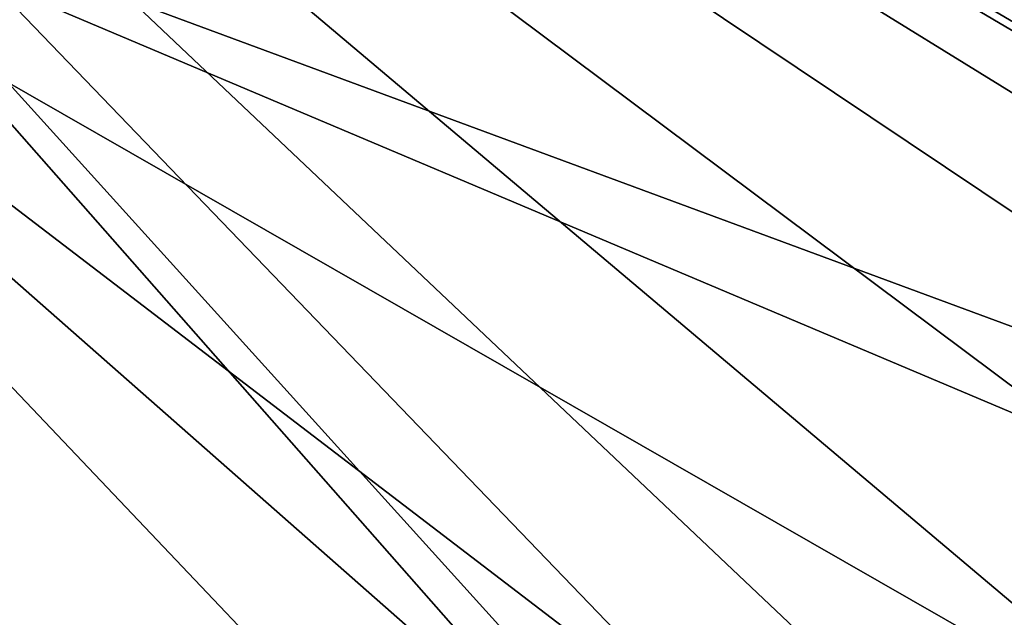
# Model space of a CAD drawing. Header units: millimetres. Extents: x -114 to 114, y -48 to 36.
# Tile 147 of 256: x -94 to -80, y 7 to 16. Entities that reach past the tile are written whole.
import ezdxf

# ---------------------------------------------------------------- set-up
doc = ezdxf.new("R2010")
doc.units = ezdxf.units.MM
doc.header["$LTSCALE"] = 65.185185
doc.layers.add('2', color=7, linetype='CONTINUOUS')
doc.layers.add('7', color=7, linetype='CONTINUOUS')

msp = doc.modelspace()

# ---------------------------------------------------------------- linework, layer by layer
at = {"layer": '2', "linetype": 'CONTINUOUS'}
for points in [[(113, 35, 92.5), (-113, 35, 92.5), (72.725, 6.847, 92.5), (113, 35, 92.5)], [(-113, 35, 92.5), (-113, -35, 92.5), (-77.619, -5.172, 92.5), (-113, 35, 92.5)], [(-113, 35, 92.5), (-37.2, 0, 92.5), (-35.366, 6.848, 92.5), (-113, 35, 92.5)], [(-37.2, 0, 92.5), (-113, 35, 92.5), (-65.328, 7.119, 92.5), (-37.2, 0, 92.5)], [(-23.5, 13.7, 92.5), (-113, 35, 92.5), (-30.351, 11.864, 92.5), (-23.5, 13.7, 92.5)], [(-113, 35, 92.5), (-23.5, 13.7, 92.5), (17.674, 4.231, 92.5), (-113, 35, 92.5)], [(-30.351, 11.864, 92.5), (-113, 35, 92.5), (-35.366, 6.848, 92.5), (-30.351, 11.864, 92.5)], [(-113, 35, 92.5), (63.3, 0, 92.5), (64.674, 4.231, 92.5), (-113, 35, 92.5)], [(63.3, 0, 92.5), (-113, 35, 92.5), (25.725, 6.847, 92.5), (63.3, 0, 92.5)], [(72.725, 6.847, 92.5), (-113, 35, 92.5), (68.275, 6.847, 92.5), (72.725, 6.847, 92.5)], [(68.275, 6.847, 92.5), (-113, 35, 92.5), (64.674, 4.231, 92.5), (68.275, 6.847, 92.5)], [(25.725, 6.847, 92.5), (-113, 35, 92.5), (21.275, 6.847, 92.5), (25.725, 6.847, 92.5)], [(21.275, 6.847, 92.5), (-113, 35, 92.5), (17.674, 4.231, 92.5), (21.275, 6.847, 92.5)], [(-70.5, 8.8, 92.5), (-113, 35, 92.5), (-73.219, 8.369, 92.5), (-70.5, 8.8, 92.5)], [(-113, 35, 92.5), (-70.5, 8.8, 92.5), (-67.781, 8.369, 92.5), (-113, 35, 92.5)], [(-73.219, 8.369, 92.5), (-113, 35, 92.5), (-75.672, 7.119, 92.5), (-73.219, 8.369, 92.5)], [(-75.672, 7.119, 92.5), (-113, 35, 92.5), (-77.619, 5.172, 92.5), (-75.672, 7.119, 92.5)], [(-77.619, 5.172, 92.5), (-113, 35, 92.5), (-78.869, 2.719, 92.5), (-77.619, 5.172, 92.5)], [(-78.869, 2.719, 92.5), (-113, 35, 92.5), (-79.3, 0, 92.5), (-78.869, 2.719, 92.5)], [(-79.3, 0, 92.5), (-113, 35, 92.5), (-78.869, -2.719, 92.5), (-79.3, 0, 92.5)], [(-78.869, -2.719, 92.5), (-113, 35, 92.5), (-77.619, -5.172, 92.5), (-78.869, -2.719, 92.5)], [(-65.328, 7.119, 92.5), (-113, 35, 92.5), (-67.781, 8.369, 92.5), (-65.328, 7.119, 92.5)]]:
    msp.add_3dface(points, dxfattribs=at)
at = {"layer": '7', "linetype": 'CONTINUOUS'}
for points in [[(-54, -32.5, 90), (-110.5, -32.5, 90), (-103.862, 20, 90), (-54, -32.5, 90)], [(-76.326, -4.231, 90), (-54, -32.5, 90), (-103.862, 20, 90), (-76.326, -4.231, 90)], [(-76.326, 4.231, 90), (-77.7, 0, 90), (-103.862, 20, 90), (-76.326, 4.231, 90)], [(-77.7, 0, 90), (-76.326, -4.231, 90), (-103.862, 20, 90), (-77.7, 0, 90)], [(-72.725, 6.847, 90), (-76.326, 4.231, 90), (-103.862, 20, 90), (-72.725, 6.847, 90)], [(-68.275, 6.847, 90), (-72.725, 6.847, 90), (-103.862, 20, 90), (-68.275, 6.847, 90)], [(-72.869, 18.615, 90), (-68.275, 6.847, 90), (-103.862, 20, 90), (-72.869, 18.615, 90)]]:
    msp.add_3dface(points, dxfattribs=at)

doc.saveas('drawing.dxf')
